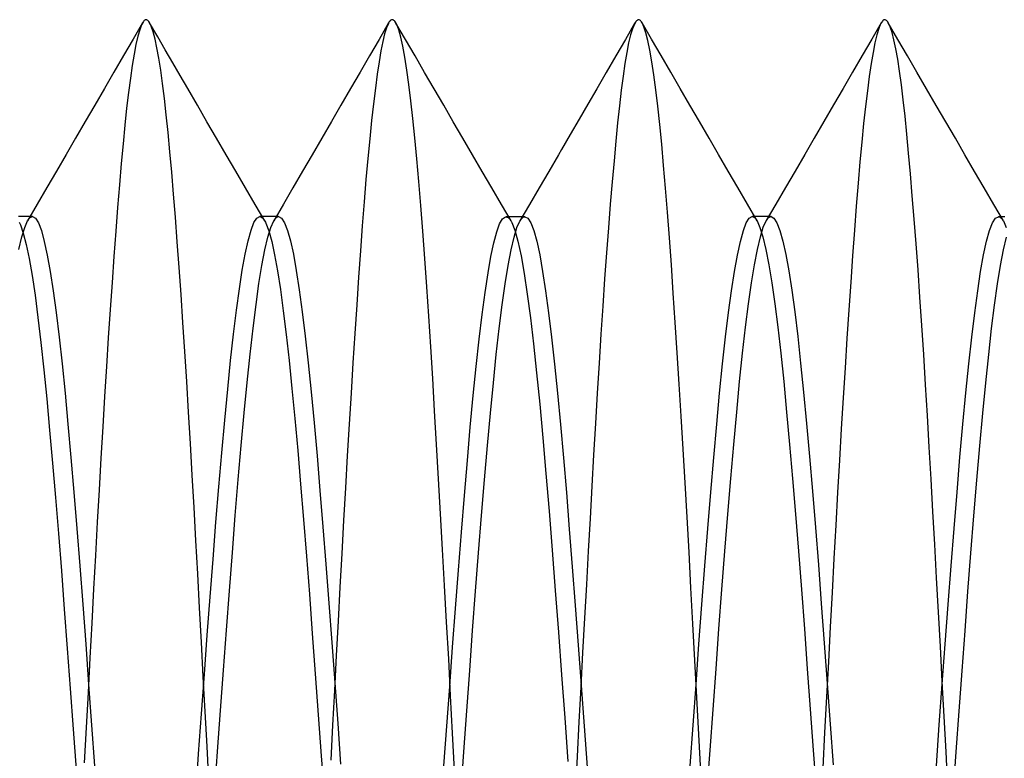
# Model space of a CAD drawing. Header units: millimetres. Extents: x -1 to 50, y 0 to 191.
# Tile 73 of 146: x 2.92 to 4.92, y 124.25 to 125.75. Entities that reach past the tile are written whole.
import ezdxf

# ---------------------------------------------------------------- set-up
doc = ezdxf.new("R2010")
doc.units = ezdxf.units.MM
doc.layers.add('MAIN-2', color=7, linetype='Continuous')

msp = doc.modelspace()

# ---------------------------------------------------------------- linework, layer by layer
at = {"layer": 'MAIN-2'}
for p, q in [((3.1722, 125.749), (3.1713, 125.7483)), ((3.1731, 125.7495), (3.1722, 125.749)), ((3.174, 125.7498), (3.1731, 125.7495)), ((3.1749, 125.7499), (3.174, 125.7498)), ((3.1761, 125.7497), (3.1749, 125.7499)), ((3.1772, 125.7492), (3.1761, 125.7497)), ((3.1783, 125.7484), (3.1772, 125.7492)), ((3.6722, 125.7489), (3.6709, 125.7479)), ((3.6736, 125.7495), (3.6722, 125.7489)), ((3.6749, 125.7497), (3.6736, 125.7495)), ((3.6758, 125.7496), (3.6749, 125.7497)), ((3.6766, 125.7493), (3.6758, 125.7496)), ((3.6775, 125.7489), (3.6766, 125.7493)), ((3.6783, 125.7483), (3.6775, 125.7489)), ((4.1727, 125.7491), (4.1719, 125.7485)), ((4.1735, 125.7495), (4.1727, 125.7491)), ((4.1743, 125.7497), (4.1735, 125.7495)), ((4.1752, 125.7498), (4.1743, 125.7497)), ((4.1763, 125.7496), (4.1752, 125.7498)), ((4.1775, 125.7491), (4.1763, 125.7496)), ((4.1786, 125.7483), (4.1775, 125.7491)), ((4.6725, 125.7492), (4.6717, 125.7486)), ((4.6733, 125.7495), (4.6725, 125.7492)), ((4.6741, 125.7497), (4.6733, 125.7495)), ((4.6749, 125.7498), (4.6741, 125.7497)), ((4.6761, 125.7496), (4.6749, 125.7498)), ((4.6773, 125.749), (4.6761, 125.7496)), ((4.6785, 125.7482), (4.6773, 125.749)), ((3.1679, 125.7438), (3.1485, 125.7104)), ((3.162, 125.7296), (3.1582, 125.7163)), ((3.1658, 125.7396), (3.162, 125.7296)), ((3.1695, 125.7463), (3.1658, 125.7396)), ((3.1704, 125.7474), (3.1695, 125.7463)), ((3.1713, 125.7483), (3.1704, 125.7474)), ((3.1794, 125.7473), (3.1783, 125.7484)), ((3.1806, 125.7459), (3.1794, 125.7473)), ((3.1817, 125.7442), (3.1806, 125.7459)), ((3.1855, 125.7364), (3.1817, 125.7442)), ((3.1985, 125.7152), (3.182, 125.7437)), ((3.1892, 125.7252), (3.1855, 125.7364)), ((3.6675, 125.7433), (3.6482, 125.7099)), ((3.6631, 125.7336), (3.6593, 125.7214)), ((3.6669, 125.7423), (3.6631, 125.7336)), ((3.6682, 125.7446), (3.6669, 125.7423)), ((3.6696, 125.7464), (3.6682, 125.7446)), ((3.6709, 125.7479), (3.6696, 125.7464)), ((3.6791, 125.7476), (3.6783, 125.7483)), ((3.68, 125.7467), (3.6791, 125.7476)), ((3.6841, 125.7398), (3.68, 125.7467)), ((3.7018, 125.7097), (3.6824, 125.7431)), ((3.6882, 125.7291), (3.6841, 125.7398)), ((3.6924, 125.7144), (3.6882, 125.7291)), ((4.1677, 125.7432), (4.1483, 125.7097)), ((4.1626, 125.7315), (4.1588, 125.7188)), ((4.1665, 125.7409), (4.1626, 125.7315)), ((4.1702, 125.7469), (4.1665, 125.7409)), ((4.1711, 125.7478), (4.1702, 125.7469)), ((4.1719, 125.7485), (4.1711, 125.7478)), ((4.1798, 125.7471), (4.1786, 125.7483)), ((4.1809, 125.7456), (4.1798, 125.7471)), ((4.1821, 125.7438), (4.1809, 125.7456)), ((4.1859, 125.7354), (4.1821, 125.7438)), ((4.2016, 125.7101), (4.1823, 125.7435)), ((4.1898, 125.7232), (4.1859, 125.7354)), ((4.6678, 125.7438), (4.6484, 125.7104)), ((4.6626, 125.7318), (4.6589, 125.719)), ((4.6664, 125.7412), (4.6626, 125.7318)), ((4.6701, 125.7471), (4.6664, 125.7412)), ((4.6709, 125.748), (4.6701, 125.7471)), ((4.6717, 125.7486), (4.6709, 125.748)), ((4.6797, 125.7469), (4.6785, 125.7482)), ((4.6809, 125.7454), (4.6797, 125.7469)), ((4.6821, 125.7434), (4.6809, 125.7454)), ((4.6859, 125.7353), (4.6821, 125.7434)), ((4.7016, 125.7099), (4.6821, 125.7434)), ((4.6897, 125.7238), (4.6859, 125.7353)), ((3.1485, 125.7104), (3.1291, 125.6769)), ((3.1582, 125.7163), (3.1544, 125.6997)), ((3.1931, 125.7106), (3.1892, 125.7252)), ((3.1969, 125.6928), (3.1931, 125.7106)), ((3.2138, 125.6889), (3.1985, 125.7152)), ((3.6482, 125.7099), (3.6288, 125.6766)), ((3.6593, 125.7214), (3.6556, 125.7058)), ((3.6965, 125.6958), (3.6924, 125.7144)), ((3.7211, 125.6763), (3.7018, 125.7097)), ((4.1483, 125.7097), (4.1289, 125.6763)), ((4.1588, 125.7188), (4.1549, 125.7027)), ((4.1937, 125.7073), (4.1898, 125.7232)), ((4.221, 125.6768), (4.2016, 125.7101)), ((4.6484, 125.7104), (4.629, 125.677)), ((4.6589, 125.719), (4.6551, 125.7029)), ((4.6936, 125.709), (4.6897, 125.7238)), ((4.6974, 125.6909), (4.6936, 125.709)), ((4.721, 125.6764), (4.7016, 125.7099)), ((3.1544, 125.6997), (3.1506, 125.6799)), ((3.2008, 125.6717), (3.1969, 125.6928)), ((3.2291, 125.6625), (3.2138, 125.6889)), ((3.6556, 125.7058), (3.6519, 125.6869)), ((3.7006, 125.6735), (3.6965, 125.6958)), ((4.1549, 125.7027), (4.1511, 125.6834)), ((4.1977, 125.6878), (4.1937, 125.7073)), ((4.6551, 125.7029), (4.6513, 125.6834)), ((4.7012, 125.6696), (4.6974, 125.6909)), ((3.1291, 125.6769), (3.1097, 125.6434)), ((3.1506, 125.6799), (3.1468, 125.657)), ((3.2046, 125.6474), (3.2008, 125.6717)), ((3.6288, 125.6766), (3.6094, 125.6432)), ((3.6519, 125.6869), (3.6481, 125.6646)), ((3.7046, 125.6474), (3.7006, 125.6735)), ((3.7405, 125.6429), (3.7211, 125.6763)), ((4.1289, 125.6763), (4.1095, 125.6428)), ((4.1511, 125.6834), (4.1473, 125.6609)), ((4.2018, 125.6646), (4.1977, 125.6878)), ((4.2403, 125.6434), (4.221, 125.6768)), ((4.629, 125.677), (4.6097, 125.6435)), ((4.6513, 125.6834), (4.6475, 125.6606)), ((4.705, 125.6452), (4.7012, 125.6696)), ((4.7404, 125.643), (4.721, 125.6764)), ((3.1468, 125.657), (3.143, 125.6309)), ((3.2444, 125.6362), (3.2291, 125.6625)), ((3.6481, 125.6646), (3.6443, 125.6392)), ((4.1473, 125.6609), (4.1436, 125.6351)), ((4.2058, 125.6378), (4.2018, 125.6646)), ((4.6475, 125.6606), (4.6436, 125.6346)), ((3.1097, 125.6434), (3.0903, 125.61)), ((3.143, 125.6309), (3.1392, 125.6018)), ((3.2084, 125.62), (3.2046, 125.6474)), ((3.2597, 125.6098), (3.2444, 125.6362)), ((3.6094, 125.6432), (3.5901, 125.6098)), ((3.6443, 125.6392), (3.6405, 125.6106)), ((3.7085, 125.6179), (3.7046, 125.6474)), ((3.7599, 125.6095), (3.7405, 125.6429)), ((4.1095, 125.6428), (4.0901, 125.6094)), ((4.1436, 125.6351), (4.1399, 125.6064)), ((4.2099, 125.6075), (4.2058, 125.6378)), ((4.2597, 125.61), (4.2403, 125.6434)), ((4.6097, 125.6435), (4.5903, 125.6101)), ((4.6436, 125.6346), (4.6397, 125.6054)), ((4.7087, 125.6177), (4.705, 125.6452)), ((4.7598, 125.6095), (4.7404, 125.643)), ((3.0903, 125.61), (3.0708, 125.5765)), ((3.2122, 125.5896), (3.2084, 125.62)), ((3.2792, 125.5763), (3.2597, 125.6098)), ((3.5901, 125.6098), (3.5706, 125.5763)), ((3.6405, 125.6106), (3.6367, 125.5791)), ((3.7125, 125.5851), (3.7085, 125.6179)), ((3.7794, 125.576), (3.7599, 125.6095)), ((4.0901, 125.6094), (4.0722, 125.5785)), ((4.2791, 125.5765), (4.2597, 125.61)), ((4.5903, 125.6101), (4.5708, 125.5766)), ((4.7124, 125.5872), (4.7087, 125.6177)), ((4.7793, 125.5759), (4.7598, 125.6095)), ((3.1392, 125.6018), (3.1354, 125.5699)), ((3.2159, 125.5564), (3.2122, 125.5896)), ((4.1399, 125.6064), (4.1362, 125.5748)), ((4.214, 125.5739), (4.2099, 125.6075)), ((4.6397, 125.6054), (4.6359, 125.5734)), ((3.0708, 125.5765), (3.0514, 125.5429)), ((3.1354, 125.5699), (3.1317, 125.5354)), ((3.2986, 125.5427), (3.2792, 125.5763)), ((3.5706, 125.5763), (3.5511, 125.5428)), ((3.6367, 125.5791), (3.6328, 125.5449)), ((3.7164, 125.5491), (3.7125, 125.5851)), ((3.7988, 125.5425), (3.7794, 125.576)), ((4.0722, 125.5785), (4.0543, 125.5477)), ((4.1362, 125.5748), (4.1325, 125.5404)), ((4.218, 125.5369), (4.214, 125.5739)), ((4.2986, 125.543), (4.2791, 125.5765)), ((4.5708, 125.5766), (4.5513, 125.5431)), ((4.6359, 125.5734), (4.6321, 125.5388)), ((4.7161, 125.5538), (4.7124, 125.5872)), ((4.7988, 125.5424), (4.7793, 125.5759)), ((3.2196, 125.5204), (3.2159, 125.5564)), ((3.7204, 125.5098), (3.7164, 125.5491)), ((4.7197, 125.5175), (4.7161, 125.5538)), ((3.0514, 125.5429), (3.0319, 125.5094)), ((3.1317, 125.5354), (3.1281, 125.498)), ((3.3181, 125.5091), (3.2986, 125.5427)), ((3.5511, 125.5428), (3.5317, 125.5092)), ((3.6328, 125.5449), (3.629, 125.5078)), ((3.8183, 125.5089), (3.7988, 125.5425)), ((4.0543, 125.5477), (4.0363, 125.5169)), ((4.1325, 125.5404), (4.1288, 125.5032)), ((4.222, 125.4969), (4.218, 125.5369)), ((4.3181, 125.5094), (4.2986, 125.543)), ((4.5513, 125.5431), (4.5319, 125.5095)), ((4.6321, 125.5388), (4.6283, 125.5014)), ((4.8183, 125.5089), (4.7988, 125.5424)), ((3.0319, 125.5094), (3.0124, 125.4758)), ((3.2232, 125.4817), (3.2196, 125.5204)), ((3.3376, 125.4756), (3.3181, 125.5091)), ((3.5317, 125.5092), (3.5122, 125.4757)), ((3.7244, 125.4673), (3.7204, 125.5098)), ((3.8378, 125.4753), (3.8183, 125.5089)), ((4.0363, 125.5169), (4.0184, 125.486)), ((4.3376, 125.4759), (4.3181, 125.5094)), ((4.5319, 125.5095), (4.5124, 125.476)), ((4.7234, 125.4785), (4.7197, 125.5175)), ((4.8378, 125.4753), (4.8183, 125.5089)), ((3.1281, 125.498), (3.1244, 125.4578)), ((3.629, 125.5078), (3.6252, 125.4679)), ((4.1288, 125.5032), (4.1252, 125.4633)), ((4.2259, 125.4538), (4.222, 125.4969)), ((4.6283, 125.5014), (4.6246, 125.4611)), ((3.0124, 125.4758), (2.9929, 125.4423)), ((3.2269, 125.4401), (3.2232, 125.4817)), ((3.3572, 125.442), (3.3376, 125.4756)), ((3.5122, 125.4757), (3.4927, 125.4421)), ((3.8574, 125.4417), (3.8378, 125.4753)), ((4.0122, 125.4752), (3.9926, 125.4417)), ((4.0184, 125.486), (4.0122, 125.4752)), ((4.3571, 125.4423), (4.3376, 125.4759)), ((4.5124, 125.476), (4.4929, 125.4424)), ((4.7271, 125.4367), (4.7234, 125.4785)), ((4.8573, 125.4418), (4.8378, 125.4753)), ((3.1244, 125.4578), (3.1207, 125.4147)), ((3.6252, 125.4679), (3.6214, 125.4252)), ((3.7285, 125.4214), (3.7244, 125.4673)), ((4.1252, 125.4633), (4.1214, 125.4206)), ((4.2298, 125.4077), (4.2259, 125.4538)), ((4.6246, 125.4611), (4.6208, 125.4177)), ((2.9929, 125.4423), (2.9734, 125.4087)), ((3.2306, 125.3957), (3.2269, 125.4401)), ((3.3767, 125.4084), (3.3572, 125.442)), ((3.4927, 125.4421), (3.4732, 125.4086)), ((3.8769, 125.4082), (3.8574, 125.4417)), ((3.9926, 125.4417), (3.9731, 125.4081)), ((4.3766, 125.4087), (4.3571, 125.4423)), ((4.4929, 125.4424), (4.4734, 125.4088)), ((4.7309, 125.392), (4.7271, 125.4367)), ((4.8768, 125.4082), (4.8573, 125.4418)), ((3.1207, 125.4147), (3.117, 125.3687)), ((3.6214, 125.4252), (3.6177, 125.3797)), ((3.7327, 125.3723), (3.7285, 125.4214)), ((4.1214, 125.4206), (4.1176, 125.3752)), ((4.4734, 125.4088), (4.4538, 125.3752)), ((4.6208, 125.4177), (4.6171, 125.3713)), ((2.9734, 125.4087), (2.9539, 125.3751)), ((3.2344, 125.3485), (3.2306, 125.3957)), ((3.3962, 125.3748), (3.3767, 125.4084)), ((3.4732, 125.4086), (3.4537, 125.375)), ((3.8964, 125.3746), (3.8769, 125.4082)), ((3.9731, 125.4081), (3.9536, 125.3745)), ((4.2337, 125.3586), (4.2298, 125.4077)), ((4.3961, 125.3751), (4.3766, 125.4087)), ((4.7347, 125.3446), (4.7309, 125.392)), ((4.8963, 125.3746), (4.8768, 125.4082)), ((2.9539, 125.3751), (2.9343, 125.3415)), ((3.4158, 125.3412), (3.3962, 125.3748)), ((3.4537, 125.375), (3.4341, 125.3414)), ((3.6177, 125.3797), (3.6139, 125.3313)), ((3.7368, 125.3201), (3.7327, 125.3723)), ((3.916, 125.341), (3.8964, 125.3746)), ((3.9536, 125.3745), (3.934, 125.341)), ((4.1176, 125.3752), (4.1138, 125.3271)), ((4.4157, 125.3415), (4.3961, 125.3751)), ((4.4538, 125.3752), (4.4343, 125.3417)), ((4.6171, 125.3713), (4.6134, 125.3221)), ((4.9159, 125.341), (4.8963, 125.3746)), ((2.9187, 125.35), (2.9155, 125.35)), ((2.9219, 125.35), (2.9187, 125.35)), ((2.925, 125.35), (2.9219, 125.35)), ((2.9282, 125.35), (2.925, 125.35)), ((2.9314, 125.35), (2.9282, 125.35)), ((2.9346, 125.35), (2.9314, 125.35)), ((2.9378, 125.35), (2.9346, 125.35)), ((2.941, 125.35), (2.9378, 125.35)), ((2.9393, 125.3478), (2.9409, 125.349)), ((2.9409, 125.349), (2.9426, 125.3497)), ((2.9442, 125.35), (2.941, 125.35)), ((2.9426, 125.3497), (2.9442, 125.35)), ((2.9442, 125.35), (2.9502, 125.3468)), ((3.117, 125.3687), (3.1133, 125.3201)), ((3.3999, 125.3467), (3.4058, 125.3498)), ((3.4058, 125.3498), (3.4117, 125.3468)), ((3.4089, 125.3498), (3.4058, 125.3498)), ((3.4121, 125.3498), (3.4089, 125.3498)), ((3.4153, 125.3498), (3.4121, 125.3498)), ((3.4184, 125.3498), (3.4153, 125.3498)), ((3.4216, 125.3498), (3.4184, 125.3498)), ((3.4248, 125.3498), (3.4216, 125.3498)), ((3.428, 125.3498), (3.4248, 125.3498)), ((3.4312, 125.3498), (3.428, 125.3498)), ((3.4344, 125.3498), (3.4312, 125.3498)), ((3.4375, 125.3498), (3.4344, 125.3498)), ((3.4407, 125.3498), (3.4375, 125.3498)), ((3.4391, 125.3477), (3.4407, 125.3489)), ((3.4439, 125.3498), (3.4407, 125.3498)), ((3.4407, 125.3489), (3.4423, 125.3495)), ((3.4423, 125.3495), (3.444, 125.3498)), ((3.444, 125.3498), (3.45, 125.3467)), ((3.8987, 125.3451), (3.9046, 125.3494)), ((3.9046, 125.3494), (3.9105, 125.3478)), ((3.9091, 125.3496), (3.906, 125.3496)), ((3.9123, 125.3496), (3.9091, 125.3496)), ((3.9155, 125.3496), (3.9123, 125.3496)), ((3.9186, 125.3496), (3.9155, 125.3496)), ((3.9218, 125.3496), (3.9186, 125.3496)), ((3.925, 125.3496), (3.9218, 125.3496)), ((3.9282, 125.3496), (3.925, 125.3496)), ((3.9314, 125.3496), (3.9282, 125.3496)), ((3.9345, 125.3496), (3.9314, 125.3496)), ((3.9377, 125.3496), (3.9345, 125.3496)), ((3.9409, 125.3496), (3.9377, 125.3496)), ((3.9408, 125.3486), (3.9425, 125.3493)), ((3.9441, 125.3496), (3.9409, 125.3496)), ((3.9425, 125.3493), (3.9442, 125.3496)), ((3.9442, 125.3496), (3.9502, 125.3465)), ((4.2376, 125.3067), (4.2337, 125.3586)), ((4.3998, 125.3468), (4.4058, 125.35)), ((4.4058, 125.35), (4.4074, 125.3497)), ((4.409, 125.35), (4.4058, 125.35)), ((4.4074, 125.3497), (4.4091, 125.349)), ((4.4122, 125.35), (4.409, 125.35)), ((4.4091, 125.349), (4.4107, 125.3478)), ((4.4154, 125.35), (4.4122, 125.35)), ((4.4185, 125.35), (4.4154, 125.35)), ((4.4217, 125.35), (4.4185, 125.35)), ((4.4249, 125.35), (4.4217, 125.35)), ((4.4281, 125.35), (4.4249, 125.35)), ((4.4313, 125.35), (4.4281, 125.35)), ((4.4345, 125.35), (4.4313, 125.35)), ((4.4376, 125.35), (4.4345, 125.35)), ((4.4408, 125.35), (4.4376, 125.35)), ((4.4392, 125.3479), (4.4408, 125.349)), ((4.444, 125.35), (4.4408, 125.35)), ((4.4408, 125.349), (4.4424, 125.3497)), ((4.4424, 125.3497), (4.444, 125.35)), ((4.444, 125.35), (4.45, 125.3468)), ((4.8998, 125.3465), (4.9058, 125.3496)), ((4.9058, 125.3496), (4.9074, 125.3494)), ((4.909, 125.3496), (4.9058, 125.3496)), ((4.9074, 125.3494), (4.9091, 125.3487)), ((4.9122, 125.3496), (4.909, 125.3496)), ((4.9153, 125.3496), (4.9122, 125.3496)), ((4.9185, 125.3496), (4.9153, 125.3496)), ((2.9173, 125.3386), (2.9185, 125.3362)), ((2.9185, 125.3362), (2.9197, 125.3335)), ((2.9197, 125.3335), (2.9256, 125.3164)), ((2.9284, 125.3281), (2.9344, 125.3415)), ((2.9344, 125.3415), (2.936, 125.344)), ((2.936, 125.344), (2.9376, 125.3462)), ((2.9376, 125.3462), (2.9393, 125.3478)), ((2.9502, 125.3468), (2.9562, 125.3372)), ((2.9562, 125.3372), (2.9622, 125.3214)), ((3.2382, 125.2987), (3.2344, 125.3485)), ((3.388, 125.3222), (3.3939, 125.3376)), ((3.3939, 125.3376), (3.3999, 125.3467)), ((3.4117, 125.3468), (3.4128, 125.3455)), ((3.4128, 125.3455), (3.4139, 125.3441)), ((3.4139, 125.3441), (3.415, 125.3425)), ((3.415, 125.3425), (3.4161, 125.3407)), ((3.4161, 125.3407), (3.4171, 125.3387)), ((3.4171, 125.3387), (3.4182, 125.3365)), ((3.4182, 125.3365), (3.4242, 125.3209)), ((3.4282, 125.3279), (3.4342, 125.3414)), ((3.4342, 125.3414), (3.4358, 125.344)), ((3.4358, 125.344), (3.4374, 125.3461)), ((3.4374, 125.3461), (3.4391, 125.3477)), ((3.45, 125.3467), (3.456, 125.3374)), ((3.456, 125.3374), (3.462, 125.322)), ((3.6139, 125.3313), (3.6102, 125.2803)), ((3.887, 125.3187), (3.8928, 125.3349)), ((3.8928, 125.3349), (3.8987, 125.3451)), ((3.9105, 125.3478), (3.9116, 125.3468)), ((3.9116, 125.3468), (3.9128, 125.3456)), ((3.9128, 125.3456), (3.914, 125.3441)), ((3.914, 125.3441), (3.9152, 125.3423)), ((3.9152, 125.3423), (3.9164, 125.3403)), ((3.9164, 125.3403), (3.9175, 125.3381)), ((3.9175, 125.3381), (3.9238, 125.3223)), ((3.9281, 125.3275), (3.9341, 125.3409)), ((3.9341, 125.3409), (3.9358, 125.3436)), ((3.9358, 125.3436), (3.9375, 125.3457)), ((3.9375, 125.3457), (3.9391, 125.3474)), ((3.9391, 125.3474), (3.9408, 125.3486)), ((3.9502, 125.3465), (3.9562, 125.3372)), ((3.9562, 125.3372), (3.9622, 125.3217)), ((4.3878, 125.3214), (4.3938, 125.3372)), ((4.3938, 125.3372), (4.3998, 125.3468)), ((4.4107, 125.3478), (4.4123, 125.3462)), ((4.4123, 125.3462), (4.414, 125.344)), ((4.414, 125.344), (4.4156, 125.3414)), ((4.4156, 125.3414), (4.4216, 125.328)), ((4.4283, 125.3282), (4.4343, 125.3416)), ((4.4343, 125.3416), (4.436, 125.3442)), ((4.436, 125.3442), (4.4376, 125.3463)), ((4.4376, 125.3463), (4.4392, 125.3479)), ((4.45, 125.3468), (4.456, 125.3374)), ((4.456, 125.3374), (4.462, 125.3218)), ((4.7386, 125.2945), (4.7347, 125.3446)), ((4.8877, 125.3217), (4.8938, 125.3372)), ((4.8938, 125.3372), (4.8998, 125.3465)), ((4.9091, 125.3487), (4.9108, 125.3475)), ((4.9108, 125.3475), (4.9125, 125.3458)), ((4.9125, 125.3458), (4.9141, 125.3436)), ((4.9141, 125.3436), (4.9158, 125.341)), ((4.9158, 125.341), (4.9218, 125.3276)), ((2.9224, 125.3086), (2.9284, 125.3281)), ((2.9256, 125.3164), (2.9315, 125.2934)), ((2.9622, 125.3214), (2.9682, 125.2996)), ((3.1133, 125.3201), (3.1095, 125.2691)), ((3.3821, 125.301), (3.388, 125.3222)), ((3.4222, 125.3082), (3.4282, 125.3279)), ((3.4242, 125.3209), (3.4301, 125.2995)), ((3.462, 125.322), (3.468, 125.3007)), ((3.7409, 125.2651), (3.7368, 125.3201)), ((3.8811, 125.2968), (3.887, 125.3187)), ((3.9221, 125.308), (3.9281, 125.3275)), ((3.9238, 125.3223), (3.9301, 125.2997)), ((3.9622, 125.3217), (3.9682, 125.3)), ((4.1138, 125.3271), (4.1099, 125.2765)), ((4.3818, 125.2996), (4.3878, 125.3214)), ((4.4216, 125.328), (4.4276, 125.3086)), ((4.4223, 125.3087), (4.4283, 125.3282)), ((4.462, 125.3218), (4.468, 125.3002)), ((4.6134, 125.3221), (4.6096, 125.2703)), ((4.8817, 125.2999), (4.8877, 125.3217)), ((2.9164, 125.2833), (2.9224, 125.3086)), ((2.9315, 125.2934), (2.9374, 125.2646)), ((2.9682, 125.2996), (2.9742, 125.2718)), ((3.2421, 125.2463), (3.2382, 125.2987)), ((3.3762, 125.2739), (3.3821, 125.301)), ((3.4162, 125.2824), (3.4222, 125.3082)), ((3.4301, 125.2995), (3.436, 125.2724)), ((3.468, 125.3007), (3.474, 125.2733)), ((3.8752, 125.2689), (3.8811, 125.2968)), ((3.9161, 125.2824), (3.9221, 125.308)), ((3.9301, 125.2997), (3.9364, 125.2703)), ((3.9682, 125.3), (3.9742, 125.2722)), ((4.2416, 125.252), (4.2376, 125.3067)), ((4.3758, 125.2719), (4.3818, 125.2996)), ((4.4163, 125.2832), (4.4223, 125.3087)), ((4.4276, 125.3086), (4.4336, 125.2832)), ((4.468, 125.3002), (4.474, 125.2728)), ((4.7425, 125.2418), (4.7386, 125.2945)), ((4.8757, 125.272), (4.8817, 125.2999)), ((4.916, 125.2821), (4.922, 125.3079)), ((2.9742, 125.2718), (2.9802, 125.2384)), ((3.1095, 125.2691), (3.1057, 125.216)), ((3.3703, 125.2413), (3.3762, 125.2739)), ((3.4102, 125.2509), (3.4162, 125.2824)), ((3.436, 125.2724), (3.4419, 125.2397)), ((3.474, 125.2733), (3.48, 125.2402)), ((3.6102, 125.2803), (3.6064, 125.2267)), ((3.8693, 125.2354), (3.8752, 125.2689)), ((3.9101, 125.2508), (3.9161, 125.2824)), ((3.9364, 125.2703), (3.9427, 125.2345)), ((3.9742, 125.2722), (3.9802, 125.2385)), ((4.1099, 125.2765), (4.1061, 125.2235)), ((4.3697, 125.2384), (4.3758, 125.2719)), ((4.4103, 125.252), (4.4163, 125.2832)), ((4.4336, 125.2832), (4.4396, 125.2521)), ((4.474, 125.2728), (4.48, 125.2395)), ((4.6096, 125.2703), (4.6058, 125.2164)), ((4.8697, 125.2384), (4.8757, 125.272)), ((4.91, 125.2504), (4.916, 125.2821)), ((2.9374, 125.2646), (2.9434, 125.2301)), ((3.4042, 125.2137), (3.4102, 125.2509)), ((3.745, 125.2075), (3.7409, 125.2651)), ((3.9041, 125.2134), (3.9101, 125.2508)), ((4.2456, 125.1946), (4.2416, 125.252)), ((4.4043, 125.2151), (4.4103, 125.252)), ((4.4396, 125.2521), (4.4456, 125.2152)), ((4.904, 125.2131), (4.91, 125.2504)), ((2.9434, 125.2301), (2.9494, 125.1901)), ((2.9802, 125.2384), (2.9862, 125.1994)), ((3.2459, 125.1915), (3.2421, 125.2463)), ((3.3644, 125.2033), (3.3703, 125.2413)), ((3.4419, 125.2397), (3.4478, 125.2016)), ((3.48, 125.2402), (3.486, 125.2012)), ((3.8634, 125.196), (3.8693, 125.2354)), ((3.9427, 125.2345), (3.949, 125.1925)), ((3.9802, 125.2385), (3.9862, 125.1992)), ((4.3637, 125.1994), (4.3697, 125.2384)), ((4.48, 125.2395), (4.4861, 125.2007)), ((4.7464, 125.1865), (4.7425, 125.2418)), ((4.8637, 125.1992), (4.8697, 125.2384)), ((3.1057, 125.216), (3.1019, 125.1609)), ((3.3982, 125.1711), (3.4042, 125.2137)), ((3.6064, 125.2267), (3.6027, 125.1707)), ((3.8981, 125.1706), (3.9041, 125.2134)), ((4.1061, 125.2235), (4.1023, 125.1682)), ((4.3983, 125.1727), (4.4043, 125.2151)), ((4.4456, 125.2152), (4.4516, 125.1728)), ((4.6058, 125.2164), (4.602, 125.1603)), ((4.898, 125.1703), (4.904, 125.2131)), ((2.9494, 125.1901), (2.9553, 125.1447)), ((2.9862, 125.1994), (2.9922, 125.155)), ((3.2498, 125.1345), (3.2459, 125.1915)), ((3.3585, 125.1599), (3.3644, 125.2033)), ((3.4478, 125.2016), (3.4536, 125.1583)), ((3.486, 125.2012), (3.492, 125.1568)), ((3.749, 125.1475), (3.745, 125.2075)), ((3.8574, 125.151), (3.8634, 125.196)), ((3.949, 125.1925), (3.9553, 125.1446)), ((3.9862, 125.1992), (3.9923, 125.1545)), ((4.2496, 125.135), (4.2456, 125.1946)), ((4.3577, 125.155), (4.3637, 125.1994)), ((4.4861, 125.2007), (4.4921, 125.1563)), ((4.8577, 125.1547), (4.8637, 125.1992)), ((3.3921, 125.1234), (3.3982, 125.1711)), ((3.6027, 125.1707), (3.5989, 125.1126)), ((3.8921, 125.1227), (3.8981, 125.1706)), ((4.3923, 125.1251), (4.3983, 125.1727)), ((4.4516, 125.1728), (4.4577, 125.125)), ((4.7503, 125.129), (4.7464, 125.1865)), ((4.892, 125.1224), (4.898, 125.1703)), ((2.9922, 125.155), (2.9982, 125.1053)), ((3.1019, 125.1609), (3.0981, 125.1039)), ((3.3525, 125.1113), (3.3585, 125.1599)), ((3.4536, 125.1583), (3.4595, 125.1103)), ((3.492, 125.1568), (3.498, 125.1072)), ((3.8513, 125.1007), (3.8574, 125.151)), ((3.9923, 125.1545), (3.9983, 125.1047)), ((4.1023, 125.1682), (4.0985, 125.111)), ((4.3517, 125.1054), (4.3577, 125.155)), ((4.4921, 125.1563), (4.4981, 125.1067)), ((4.602, 125.1603), (4.5981, 125.1024)), ((4.8517, 125.1051), (4.8577, 125.1547)), ((2.9553, 125.1447), (2.9613, 125.0942)), ((3.2537, 125.0756), (3.2498, 125.1345)), ((3.753, 125.0854), (3.749, 125.1475)), ((3.9553, 125.1446), (3.9616, 125.0912)), ((4.2536, 125.0733), (4.2496, 125.135)), ((4.7541, 125.0696), (4.7503, 125.129)), ((3.3465, 125.0576), (3.3525, 125.1113)), ((3.3861, 125.0706), (3.3921, 125.1234)), ((3.4595, 125.1103), (3.4653, 125.0576)), ((3.5989, 125.1126), (3.595, 125.0527)), ((3.8861, 125.0698), (3.8921, 125.1227)), ((4.0985, 125.111), (4.0948, 125.052)), ((4.3863, 125.0723), (4.3923, 125.1251)), ((4.4577, 125.125), (4.4637, 125.0722)), ((4.886, 125.0696), (4.892, 125.1224)), ((2.9613, 125.0942), (2.9673, 125.0389)), ((2.9982, 125.1053), (3.0043, 125.0507)), ((3.0981, 125.1039), (3.0943, 125.0452)), ((3.498, 125.1072), (3.504, 125.0528)), ((3.8453, 125.0457), (3.8513, 125.1007)), ((3.9616, 125.0912), (3.9679, 125.0324)), ((3.9983, 125.1047), (4.0043, 125.0501)), ((4.3457, 125.0507), (4.3517, 125.1054)), ((4.4981, 125.1067), (4.5041, 125.0522)), ((4.5981, 125.1024), (4.5943, 125.0428)), ((4.8457, 125.0507), (4.8517, 125.1051)), ((3.2575, 125.015), (3.2537, 125.0756)), ((3.3801, 125.0131), (3.3861, 125.0706)), ((3.7569, 125.0213), (3.753, 125.0854)), ((3.8801, 125.0124), (3.8861, 125.0698)), ((4.2577, 125.0098), (4.2536, 125.0733)), ((4.3803, 125.0148), (4.3863, 125.0723)), ((4.4637, 125.0722), (4.4697, 125.0148)), ((4.7579, 125.0083), (4.7541, 125.0696)), ((4.88, 125.0122), (4.886, 125.0696)), ((3.0043, 125.0507), (3.0103, 124.9915)), ((3.3406, 124.9993), (3.3465, 125.0576)), ((3.4653, 125.0576), (3.4711, 125.0007)), ((3.504, 125.0528), (3.51, 124.9939)), ((3.595, 125.0527), (3.5912, 124.9911)), ((4.0043, 125.0501), (4.0103, 124.991)), ((4.0948, 125.052), (4.0911, 124.9914)), ((4.3397, 124.9915), (4.3457, 125.0507)), ((4.5041, 125.0522), (4.5101, 124.9931)), ((4.8397, 124.9917), (4.8457, 125.0507)), ((2.9673, 125.0389), (2.9732, 124.9795)), ((3.0943, 125.0452), (3.0905, 124.9848)), ((3.8393, 124.9862), (3.8453, 125.0457)), ((3.9679, 125.0324), (3.9743, 124.9687)), ((4.5943, 125.0428), (4.5904, 124.9816)), ((3.2613, 124.9528), (3.2575, 125.015)), ((3.3741, 124.9511), (3.3801, 125.0131)), ((3.7609, 124.9553), (3.7569, 125.0213)), ((3.8741, 124.9506), (3.8801, 125.0124)), ((4.2617, 124.9445), (4.2577, 125.0098)), ((4.3743, 124.953), (4.3803, 125.0148)), ((4.4697, 125.0148), (4.4757, 124.953)), ((4.874, 124.9503), (4.88, 125.0122)), ((3.0103, 124.9915), (3.0163, 124.9281)), ((3.3346, 124.9367), (3.3406, 124.9993)), ((3.4711, 125.0007), (3.477, 124.9396)), ((3.51, 124.9939), (3.516, 124.9308)), ((3.5912, 124.9911), (3.5873, 124.9282)), ((4.0103, 124.991), (4.0163, 124.9276)), ((4.0911, 124.9914), (4.0874, 124.9295)), ((4.3337, 124.9281), (4.3397, 124.9915)), ((4.5101, 124.9931), (4.5161, 124.9298)), ((4.7616, 124.9456), (4.7579, 125.0083)), ((4.8337, 124.9284), (4.8397, 124.9917)), ((2.9732, 124.9795), (2.9791, 124.9162)), ((3.0905, 124.9848), (3.0868, 124.9229)), ((3.8333, 124.9224), (3.8393, 124.9862)), ((4.5904, 124.9816), (4.5866, 124.9189)), ((3.265, 124.8893), (3.2613, 124.9528)), ((3.3681, 124.8852), (3.3741, 124.9511)), ((3.7649, 124.8873), (3.7609, 124.9553)), ((3.8681, 124.8848), (3.8741, 124.9506)), ((3.9743, 124.9687), (3.9806, 124.9003)), ((4.3683, 124.8872), (4.3743, 124.953)), ((4.4757, 124.953), (4.4817, 124.8873)), ((4.868, 124.8843), (4.874, 124.9503)), ((3.3286, 124.8704), (3.3346, 124.9367)), ((3.477, 124.9396), (3.4829, 124.8748)), ((3.516, 124.9308), (3.522, 124.8639)), ((4.0874, 124.9295), (4.0838, 124.8663)), ((4.2657, 124.8776), (4.2617, 124.9445)), ((4.5161, 124.9298), (4.5221, 124.8628)), ((4.7653, 124.8817), (4.7616, 124.9456)), ((2.9791, 124.9162), (2.9851, 124.8493)), ((3.0163, 124.9281), (3.0223, 124.8609)), ((3.0868, 124.9229), (3.0831, 124.8595)), ((3.5873, 124.9282), (3.5835, 124.864)), ((3.8273, 124.8547), (3.8333, 124.9224)), ((4.0163, 124.9276), (4.0223, 124.8602)), ((4.3277, 124.8609), (4.3337, 124.9281)), ((4.5866, 124.9189), (4.5828, 124.8549)), ((4.8277, 124.8612), (4.8337, 124.9284)), ((3.2687, 124.8247), (3.265, 124.8893)), ((3.9806, 124.9003), (3.9869, 124.8278)), ((3.3227, 124.801), (3.3286, 124.8704)), ((3.3621, 124.8157), (3.3681, 124.8852)), ((3.4829, 124.8748), (3.4887, 124.8065)), ((3.7689, 124.8175), (3.7649, 124.8873)), ((3.8621, 124.8153), (3.8681, 124.8848)), ((4.2697, 124.8092), (4.2657, 124.8776)), ((4.3623, 124.8178), (4.3683, 124.8872)), ((4.4817, 124.8873), (4.4877, 124.818)), ((4.769, 124.8168), (4.7653, 124.8817)), ((4.862, 124.8147), (4.868, 124.8843)), ((2.9851, 124.8493), (2.991, 124.7793)), ((3.0223, 124.8609), (3.0283, 124.7903)), ((3.0831, 124.8595), (3.0794, 124.7949)), ((3.522, 124.8639), (3.528, 124.7934)), ((3.5835, 124.864), (3.5796, 124.7989)), ((3.8212, 124.7834), (3.8273, 124.8547)), ((4.0223, 124.8602), (4.0284, 124.7893)), ((4.0838, 124.8663), (4.0801, 124.8021)), ((4.3217, 124.7903), (4.3277, 124.8609)), ((4.5221, 124.8628), (4.5281, 124.7923)), ((4.5828, 124.8549), (4.5791, 124.7895)), ((4.8217, 124.7905), (4.8277, 124.8612)), ((3.2723, 124.759), (3.2687, 124.8247)), ((3.3561, 124.7429), (3.3621, 124.8157)), ((3.773, 124.7462), (3.7689, 124.8175)), ((3.8561, 124.7425), (3.8621, 124.8153)), ((3.9869, 124.8278), (3.9932, 124.7519)), ((4.2736, 124.7394), (4.2697, 124.8092)), ((4.3563, 124.7453), (4.3623, 124.8178)), ((4.4877, 124.818), (4.4937, 124.7455)), ((4.7727, 124.751), (4.769, 124.8168)), ((4.856, 124.7419), (4.862, 124.8147)), ((3.0283, 124.7903), (3.0343, 124.7166)), ((3.0794, 124.7949), (3.0758, 124.729)), ((3.3168, 124.7289), (3.3227, 124.801)), ((3.4887, 124.8065), (3.4946, 124.7349)), ((3.528, 124.7934), (3.534, 124.7199)), ((3.5796, 124.7989), (3.5759, 124.7328)), ((4.0284, 124.7893), (4.0344, 124.7153)), ((4.0801, 124.8021), (4.0765, 124.7368)), ((4.3157, 124.7166), (4.3217, 124.7903)), ((4.5281, 124.7923), (4.5341, 124.7187)), ((4.5791, 124.7895), (4.5754, 124.7229)), ((4.8157, 124.7167), (4.8217, 124.7905)), ((2.991, 124.7793), (2.9969, 124.7062)), ((3.8152, 124.7089), (3.8212, 124.7834)), ((3.276, 124.6923), (3.2723, 124.759)), ((3.9932, 124.7519), (3.9995, 124.6726)), ((4.7764, 124.6841), (4.7727, 124.751)), ((3.0758, 124.729), (3.0721, 124.6618)), ((3.3501, 124.6675), (3.3561, 124.7429)), ((3.4946, 124.7349), (3.5005, 124.6603)), ((3.5759, 124.7328), (3.5721, 124.6657)), ((3.7771, 124.6738), (3.773, 124.7462)), ((3.8501, 124.667), (3.8561, 124.7425)), ((4.0765, 124.7368), (4.0727, 124.6704)), ((4.2775, 124.6682), (4.2736, 124.7394)), ((4.3503, 124.67), (4.3563, 124.7453)), ((4.4937, 124.7455), (4.4997, 124.6702)), ((4.85, 124.6664), (4.856, 124.7419)), ((3.0343, 124.7166), (3.0403, 124.6403)), ((3.3109, 124.6544), (3.3168, 124.7289)), ((3.534, 124.7199), (3.54, 124.6436)), ((4.0344, 124.7153), (4.0404, 124.6387)), ((4.3097, 124.6403), (4.3157, 124.7166)), ((4.5341, 124.7187), (4.5401, 124.6424)), ((4.5754, 124.7229), (4.5716, 124.6552)), ((4.8097, 124.6403), (4.8157, 124.7167)), ((2.9969, 124.7062), (3.0028, 124.6304)), ((3.2797, 124.6244), (3.276, 124.6923)), ((3.8092, 124.632), (3.8152, 124.7089)), ((3.7812, 124.6003), (3.7771, 124.6738)), ((3.9995, 124.6726), (4.0059, 124.5904)), ((4.0727, 124.6704), (4.069, 124.6028)), ((4.3443, 124.5922), (4.3503, 124.67)), ((4.4997, 124.6702), (4.5057, 124.5924)), ((4.7802, 124.616), (4.7764, 124.6841)), ((3.0721, 124.6618), (3.0684, 124.5935)), ((3.305, 124.5779), (3.3109, 124.6544)), ((3.3441, 124.5897), (3.3501, 124.6675)), ((3.5005, 124.6603), (3.5065, 124.5829)), ((3.5721, 124.6657), (3.5684, 124.5974)), ((3.8441, 124.5891), (3.8501, 124.667)), ((4.2814, 124.5958), (4.2775, 124.6682)), ((4.5716, 124.6552), (4.5679, 124.5863)), ((4.844, 124.5885), (4.85, 124.6664)), ((3.0028, 124.6304), (3.0088, 124.5523)), ((3.0403, 124.6403), (3.0463, 124.5618)), ((3.54, 124.6436), (3.546, 124.565)), ((3.8032, 124.5539), (3.8092, 124.632)), ((4.0404, 124.6387), (4.0464, 124.5599)), ((4.3037, 124.5618), (4.3097, 124.6403)), ((4.5401, 124.6424), (4.5461, 124.5639)), ((4.8037, 124.5618), (4.8097, 124.6403)), ((3.2835, 124.5555), (3.2797, 124.6244)), ((4.784, 124.5467), (4.7802, 124.616)), ((3.0684, 124.5935), (3.0647, 124.5242)), ((3.3381, 124.5099), (3.3441, 124.5897)), ((3.5684, 124.5974), (3.5647, 124.5282)), ((3.7853, 124.5262), (3.7812, 124.6003)), ((3.8381, 124.5092), (3.8441, 124.5891)), ((4.0059, 124.5904), (4.0122, 124.5058)), ((4.069, 124.6028), (4.0652, 124.534)), ((4.2853, 124.5224), (4.2814, 124.5958)), ((4.3383, 124.5125), (4.3443, 124.5922)), ((4.5057, 124.5924), (4.5117, 124.5127)), ((3.2992, 124.4998), (3.305, 124.5779)), ((3.5065, 124.5829), (3.5125, 124.503)), ((4.5679, 124.5863), (4.5642, 124.5163)), ((4.838, 124.5087), (4.844, 124.5885)), ((3.0088, 124.5523), (3.0147, 124.4724)), ((3.0463, 124.5618), (3.0523, 124.4814)), ((3.2873, 124.4857), (3.2835, 124.5555)), ((3.546, 124.565), (3.552, 124.4847)), ((3.7973, 124.4751), (3.8032, 124.5539)), ((4.0464, 124.5599), (4.0524, 124.4794)), ((4.2977, 124.4814), (4.3037, 124.5618)), ((4.5461, 124.5639), (4.5521, 124.4835)), ((4.7977, 124.4815), (4.8037, 124.5618)), ((4.0652, 124.534), (4.0614, 124.4644)), ((4.7879, 124.4764), (4.784, 124.5467)), ((3.0647, 124.5242), (3.0609, 124.4539)), ((3.3321, 124.4287), (3.3381, 124.5099)), ((3.5647, 124.5282), (3.561, 124.4581)), ((3.7894, 124.4514), (3.7853, 124.5262)), ((3.8321, 124.428), (3.8381, 124.5092)), ((4.2893, 124.4481), (4.2853, 124.5224)), ((4.3323, 124.4313), (4.3383, 124.5125)), ((4.5117, 124.5127), (4.5177, 124.4314)), ((4.5642, 124.5163), (4.5605, 124.4456)), ((3.2933, 124.4203), (3.2992, 124.4998)), ((3.5125, 124.503), (3.5185, 124.421)), ((4.0122, 124.5058), (4.0186, 124.4193)), ((4.832, 124.4275), (4.838, 124.5087)), ((3.0147, 124.4724), (3.0207, 124.3911)), ((3.0523, 124.4814), (3.0583, 124.3997)), ((3.2911, 124.4153), (3.2873, 124.4857)), ((3.552, 124.4847), (3.558, 124.403)), ((3.7915, 124.3954), (3.7973, 124.4751)), ((4.0524, 124.4794), (4.0584, 124.3976)), ((4.2917, 124.3997), (4.2977, 124.4814)), ((4.5521, 124.4835), (4.5581, 124.4018)), ((4.7917, 124.4055), (4.7879, 124.4764)), ((4.7917, 124.3999), (4.7977, 124.4815)), ((3.0609, 124.4539), (3.0571, 124.3831)), ((3.561, 124.4581), (3.5573, 124.3876)), ((3.7934, 124.3763), (3.7894, 124.4514)), ((4.0614, 124.4644), (4.0576, 124.3943)), ((4.2932, 124.3731), (4.2893, 124.4481)), ((4.3263, 124.349), (4.3323, 124.4313)), ((4.5177, 124.4314), (4.5237, 124.3491)), ((4.5605, 124.4456), (4.5567, 124.3742)), ((3.2874, 124.3398), (3.2933, 124.4203)), ((3.2949, 124.3444), (3.2911, 124.4153)), ((3.3261, 124.3464), (3.3321, 124.4287)), ((3.5185, 124.421), (3.5246, 124.3379)), ((3.8261, 124.3458), (3.8321, 124.428)), ((4.0186, 124.4193), (4.025, 124.3316)), ((4.826, 124.3452), (4.832, 124.4275)), ((3.0207, 124.3911), (3.0267, 124.309)), ((3.0583, 124.3997), (3.0643, 124.3171)), ((3.558, 124.403), (3.564, 124.3205)), ((3.7856, 124.3149), (3.7915, 124.3954)), ((4.0576, 124.3943), (4.0538, 124.3238)), ((4.0584, 124.3976), (4.0644, 124.3149)), ((4.2857, 124.3171), (4.2917, 124.3997)), ((4.5581, 124.4018), (4.5641, 124.3192)), ((4.7857, 124.3174), (4.7917, 124.3999)), ((4.7956, 124.3343), (4.7917, 124.4055)), ((3.0571, 124.3831), (3.0533, 124.312)), ((3.5573, 124.3876), (3.5536, 124.3168)), ((3.7973, 124.3009), (3.7934, 124.3763)), ((4.2972, 124.2979), (4.2932, 124.3731)), ((4.5567, 124.3742), (4.5529, 124.3023)), ((4.5237, 124.3491), (4.5297, 124.2663)), ((3.2816, 124.2587), (3.2874, 124.3398)), ((3.2988, 124.2733), (3.2949, 124.3444)), ((3.3201, 124.2636), (3.3261, 124.3464)), ((3.5246, 124.3379), (3.5306, 124.2543)), ((3.8201, 124.263), (3.8261, 124.3458)), ((4.025, 124.3316), (4.0314, 124.2432)), ((4.3203, 124.2661), (4.3263, 124.349)), ((4.7994, 124.263), (4.7956, 124.3343)), ((4.82, 124.2624), (4.826, 124.3452)), ((3.0533, 124.312), (3.0494, 124.2407)), ((3.0643, 124.3171), (3.0703, 124.2341)), ((3.5536, 124.3168), (3.5499, 124.2458)), ((3.564, 124.3205), (3.57, 124.2376)), ((3.7798, 124.2341), (3.7856, 124.3149)), ((4.0538, 124.3238), (4.05, 124.2533)), ((4.0644, 124.3149), (4.0704, 124.2319)), ((4.2797, 124.2342), (4.2857, 124.3171)), ((4.5641, 124.3192), (4.5701, 124.2363)), ((4.7797, 124.2345), (4.7857, 124.3174)), ((3.0267, 124.309), (3.0326, 124.2267)), ((3.8013, 124.2254), (3.7973, 124.3009)), ((4.3013, 124.2227), (4.2972, 124.2979)), ((4.5529, 124.3023), (4.549, 124.2303)), ((3.3026, 124.202), (3.2988, 124.2733)), ((3.2757, 124.1772), (3.2816, 124.2587)), ((3.3141, 124.1806), (3.3201, 124.2636)), ((3.5306, 124.2543), (3.5367, 124.1708)), ((3.8141, 124.1801), (3.8201, 124.263)), ((4.05, 124.2533), (4.0463, 124.1828)), ((4.3143, 124.1831), (4.3203, 124.2661)), ((4.5297, 124.2663), (4.5357, 124.1834)), ((4.8032, 124.1918), (4.7994, 124.263)), ((4.814, 124.1795), (4.82, 124.2624))]:
    msp.add_line(p, q, dxfattribs=at)

doc.saveas('drawing.dxf')
